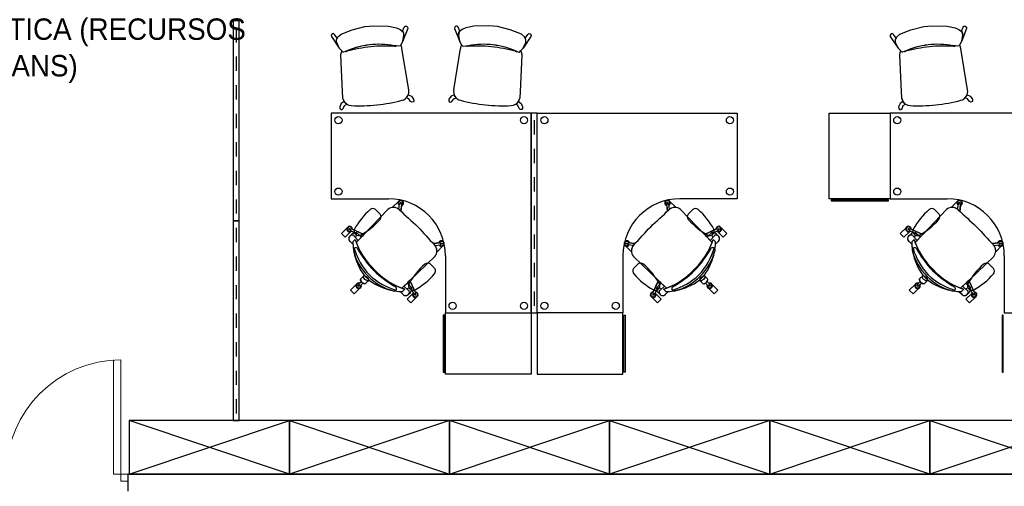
# Model space of a CAD drawing. Header units: metres. Extents: x -1 to 438, y -53 to 52.
# Tile 22 of 27: x 406.33 to 413.23, y 40.82 to 44.08. Entities that reach past the tile are written whole.
import ezdxf

# ---------------------------------------------------------------- set-up
doc = ezdxf.new("R2010")
doc.units = ezdxf.units.M
doc.linetypes.add('CONTINUA', pattern=[0])
for name, color, linetype, lineweight in [('PB MOBLES ACTUAL', 7, 'CONTINUA', 25), ('PB MURS ACTUAL', 7, 'CONTINUA', 25), ('PB TEXT ACTUAL', 7, 'CONTINUA', 25)]:
    doc.layers.add(name, color=color, linetype=linetype, lineweight=lineweight)
doc.styles.add('ARIAL', font='arial.ttf')

msp = doc.modelspace()

# ---------------------------------------------------------------- linework, layer by layer
at = {"layer": 'PB MOBLES ACTUAL', "color": 180, "transparency": 33554687}
for p, q in [((407.8511, 44.0258), (407.8511, 43.9258)), ((408.9741, 43.9003), (408.9571, 43.9026)), ((409.0593, 43.5943), (409.0119, 43.8834)), ((409.3747, 43.5943), (409.422, 43.8834)), ((409.4598, 43.9003), (409.4769, 43.9026)), ((412.8895, 43.9003), (412.8725, 43.9026)), ((412.9746, 43.5943), (412.9273, 43.8834)), ((407.8511, 43.8258), (407.8511, 43.7258)), ((407.8511, 43.6258), (407.8511, 43.5258)), ((407.8511, 43.4258), (407.8511, 43.3258)), ((409.9385, 43.3803), (409.9385, 43.2803)), ((407.8511, 43.2258), (407.8511, 43.1258)), ((409.9385, 43.1803), (409.9385, 43.0803)), ((407.8511, 43.0258), (407.8511, 42.9258)), ((409.9385, 42.9803), (409.9385, 42.8803)), ((407.8511, 42.8258), (407.8511, 42.7258)), ((408.9896, 42.7568), (408.9953, 42.7924)), ((409.0078, 42.7931), (408.9982, 42.7944)), ((409.0074, 42.801), (409.0008, 42.8019)), ((409.0042, 42.7437), (409.0101, 42.7903)), ((409.0091, 42.7829), (409.0042, 42.7437)), ((409.0133, 42.7845), (409.0088, 42.78)), ((409.9385, 42.7803), (409.9385, 42.6803)), ((410.8637, 42.7845), (410.8682, 42.78)), ((410.8728, 42.7437), (410.8669, 42.7903)), ((410.8678, 42.7829), (410.8728, 42.7437)), ((410.8692, 42.7931), (410.8787, 42.7944)), ((410.8695, 42.801), (410.8762, 42.8019)), ((410.8873, 42.7568), (410.8817, 42.7924)), ((412.905, 42.7568), (412.9107, 42.7924)), ((412.9232, 42.7931), (412.9136, 42.7944)), ((412.9228, 42.801), (412.9162, 42.8019)), ((412.9196, 42.7437), (412.9254, 42.7903)), ((412.9245, 42.7829), (412.9196, 42.7437)), ((412.9287, 42.7845), (412.9241, 42.78)), ((408.7458, 42.5802), (408.9124, 42.7549)), ((408.9124, 42.7549), (408.7458, 42.5802)), ((408.8599, 42.7229), (408.8274, 42.7554)), ((408.9904, 42.7616), (408.9873, 42.7585)), ((410.8866, 42.7616), (410.8897, 42.7585)), ((411.1312, 42.5802), (410.9646, 42.7549)), ((410.9646, 42.7549), (411.1312, 42.5802)), ((411.0171, 42.7229), (411.0496, 42.7554)), ((412.6612, 42.5802), (412.8278, 42.7549)), ((412.8278, 42.7549), (412.6612, 42.5802)), ((412.7752, 42.7229), (412.7428, 42.7554)), ((412.9058, 42.7616), (412.9026, 42.7585)), ((407.8511, 42.6258), (407.8511, 42.5258)), ((408.6618, 42.5832), (408.6469, 42.5688)), ((408.6469, 42.5688), (408.6618, 42.5832)), ((408.6545, 42.6189), (408.6504, 42.6102)), ((408.6849, 42.5902), (408.6515, 42.6068)), ((408.7458, 42.5802), (408.6579, 42.6202)), ((408.6849, 42.5902), (408.6582, 42.6034)), ((408.7054, 42.5374), (408.6782, 42.5674)), ((408.6921, 42.5233), (408.7458, 42.5802)), ((408.7458, 42.5802), (408.6921, 42.5233)), ((409.9385, 42.5803), (409.9385, 42.4803)), ((411.1312, 42.5802), (411.2191, 42.6202)), ((411.1849, 42.5233), (411.1312, 42.5802)), ((411.1312, 42.5802), (411.1849, 42.5233)), ((411.1716, 42.5374), (411.1988, 42.5674)), ((411.192, 42.5902), (411.2255, 42.6068)), ((411.192, 42.5902), (411.2188, 42.6034)), ((411.2151, 42.5832), (411.23, 42.5688)), ((411.23, 42.5688), (411.2151, 42.5832)), ((411.2224, 42.6189), (411.2266, 42.6102)), ((412.5772, 42.5832), (412.5623, 42.5688)), ((412.5623, 42.5688), (412.5772, 42.5832)), ((412.5699, 42.6189), (412.5658, 42.6102)), ((412.6003, 42.5902), (412.5668, 42.6068)), ((412.6612, 42.5802), (412.5732, 42.6202)), ((412.6003, 42.5902), (412.5735, 42.6034)), ((412.6208, 42.5374), (412.5936, 42.5674)), ((412.6075, 42.5233), (412.6612, 42.5802)), ((412.6612, 42.5802), (412.6075, 42.5233)), ((408.6687, 42.5115), (408.6525, 42.5284)), ((408.6687, 42.5115), (408.6525, 42.5284)), ((408.6682, 42.5285), (408.6846, 42.545)), ((408.6846, 42.545), (408.6682, 42.5285)), ((408.6846, 42.545), (408.6682, 42.5285)), ((409.2314, 42.5165), (409.2779, 42.5224)), ((409.2705, 42.5215), (409.2314, 42.5165)), ((409.2445, 42.502), (409.28, 42.5076)), ((409.2493, 42.5027), (409.2462, 42.4996)), ((409.2722, 42.5256), (409.2677, 42.5211)), ((409.2807, 42.5201), (409.2821, 42.5106)), ((409.2886, 42.5197), (409.2896, 42.5131)), ((410.5883, 42.5197), (410.5874, 42.5131)), ((410.5962, 42.5201), (410.5949, 42.5106)), ((410.6325, 42.502), (410.5969, 42.5076)), ((410.6456, 42.5165), (410.599, 42.5224)), ((410.6047, 42.5256), (410.6093, 42.5211)), ((410.6064, 42.5215), (410.6456, 42.5165)), ((410.6276, 42.5027), (410.6308, 42.4996)), ((411.2088, 42.5285), (411.1923, 42.545)), ((411.1923, 42.545), (411.2088, 42.5285)), ((411.1923, 42.545), (411.2088, 42.5285)), ((411.2083, 42.5115), (411.2245, 42.5284)), ((411.2083, 42.5115), (411.2245, 42.5284)), ((412.584, 42.5115), (412.5679, 42.5284)), ((412.584, 42.5115), (412.5679, 42.5284)), ((412.5836, 42.5285), (412.6, 42.545)), ((412.6, 42.545), (412.5836, 42.5285)), ((412.6, 42.545), (412.5836, 42.5285)), ((413.1468, 42.5165), (413.1933, 42.5224)), ((413.1859, 42.5215), (413.1468, 42.5165)), ((413.1598, 42.502), (413.1954, 42.5076)), ((413.1647, 42.5027), (413.1615, 42.4996)), ((413.1876, 42.5256), (413.183, 42.5211)), ((413.1961, 42.5201), (413.1975, 42.5106)), ((413.204, 42.5197), (413.2049, 42.5131)), ((408.6722, 42.4746), (408.6753, 42.4565)), ((408.6722, 42.4746), (408.6753, 42.4565)), ((411.2047, 42.4746), (411.2017, 42.4565)), ((411.2047, 42.4746), (411.2017, 42.4565)), ((412.5876, 42.4746), (412.5906, 42.4565)), ((412.5876, 42.4746), (412.5906, 42.4565)), ((407.8511, 42.4258), (407.8511, 42.3258)), ((409.0678, 42.2581), (409.2426, 42.4247)), ((409.242, 42.3408), (409.2095, 42.3733)), ((409.9385, 42.3803), (409.9385, 42.2803)), ((410.8091, 42.2581), (410.6343, 42.4247)), ((410.635, 42.3408), (410.6674, 42.3733)), ((412.9832, 42.2581), (413.158, 42.4247)), ((413.1573, 42.3408), (413.1249, 42.3733)), ((408.7233, 42.2691), (408.7478, 42.2936)), ((408.7478, 42.2936), (408.7812, 42.2601)), ((408.7478, 42.2936), (408.7812, 42.2601)), ((411.1292, 42.2936), (411.0957, 42.2601)), ((411.1292, 42.2936), (411.0957, 42.2601)), ((411.1536, 42.2691), (411.1292, 42.2936)), ((412.6387, 42.2691), (412.6632, 42.2936)), ((412.6632, 42.2936), (412.6966, 42.2601)), ((412.6632, 42.2936), (412.6966, 42.2601)), ((407.8511, 42.2258), (407.8511, 42.1258)), ((408.6918, 42.2297), (408.6513, 42.1891)), ((408.7276, 42.2505), (408.7107, 42.233)), ((408.7108, 42.2294), (408.7176, 42.2226)), ((408.7387, 42.2394), (408.7212, 42.2224)), ((408.7568, 42.2357), (408.7812, 42.2601)), ((409.011, 42.2044), (409.0678, 42.2581)), ((409.0678, 42.2581), (409.1079, 42.1702)), ((410.8091, 42.2581), (410.7691, 42.1702)), ((410.866, 42.2044), (410.8091, 42.2581)), ((411.1202, 42.2357), (411.0957, 42.2601)), ((411.1383, 42.2394), (411.1558, 42.2224)), ((411.1494, 42.2505), (411.1663, 42.233)), ((411.1662, 42.2294), (411.1593, 42.2226)), ((411.1851, 42.2297), (411.2257, 42.1891)), ((412.6072, 42.2297), (412.5666, 42.1891)), ((412.643, 42.2505), (412.626, 42.233)), ((412.6262, 42.2294), (412.633, 42.2226)), ((412.6541, 42.2394), (412.6366, 42.2224)), ((412.6722, 42.2357), (412.6966, 42.2601)), ((412.9264, 42.2044), (412.9832, 42.2581)), ((412.9832, 42.2581), (413.0233, 42.1702)), ((408.9442, 42.1876), (408.9623, 42.1846)), ((408.9442, 42.1876), (408.9623, 42.1846)), ((408.9992, 42.181), (409.0161, 42.1648)), ((408.9992, 42.181), (409.0161, 42.1648)), ((409.0162, 42.1805), (409.0326, 42.197)), ((409.0326, 42.197), (409.0162, 42.1805)), ((409.0162, 42.1805), (409.0326, 42.197)), ((409.0251, 42.2177), (409.055, 42.1905)), ((409.0886, 42.167), (409.0481, 42.1264)), ((409.0708, 42.1742), (409.0564, 42.1592)), ((409.0564, 42.1592), (409.0708, 42.1742)), ((409.0779, 42.1973), (409.0944, 42.1638)), ((409.0779, 42.1973), (409.0911, 42.1705)), ((409.1066, 42.1669), (409.0978, 42.1627)), ((409.9385, 42.1803), (409.9385, 42.0803)), ((410.7704, 42.1669), (410.7791, 42.1627)), ((410.7991, 42.1973), (410.7825, 42.1638)), ((410.7991, 42.1973), (410.7859, 42.1705)), ((410.7883, 42.167), (410.8289, 42.1264)), ((410.8061, 42.1742), (410.8205, 42.1592)), ((410.8205, 42.1592), (410.8061, 42.1742)), ((410.8519, 42.2177), (410.8219, 42.1905)), ((410.8608, 42.1805), (410.8443, 42.197)), ((410.8443, 42.197), (410.8608, 42.1805)), ((410.8608, 42.1805), (410.8443, 42.197)), ((410.8778, 42.181), (410.8609, 42.1648)), ((410.8778, 42.181), (410.8609, 42.1648)), ((410.9328, 42.1876), (410.9147, 42.1846)), ((410.9328, 42.1876), (410.9147, 42.1846)), ((412.8595, 42.1876), (412.8777, 42.1846)), ((412.8595, 42.1876), (412.8777, 42.1846)), ((412.9145, 42.181), (412.9314, 42.1648)), ((412.9145, 42.181), (412.9314, 42.1648)), ((412.9315, 42.1805), (412.948, 42.197)), ((412.948, 42.197), (412.9315, 42.1805)), ((412.9315, 42.1805), (412.948, 42.197)), ((412.9404, 42.2177), (412.9704, 42.1905)), ((413.004, 42.167), (412.9635, 42.1264)), ((412.9862, 42.1742), (412.9718, 42.1592)), ((412.9718, 42.1592), (412.9862, 42.1742)), ((412.9932, 42.1973), (413.0098, 42.1638)), ((412.9932, 42.1973), (413.0065, 42.1705)), ((413.0219, 42.1669), (413.0132, 42.1627)), ((407.8511, 42.0258), (407.8511, 41.9258)), ((407.8511, 41.8258), (407.8511, 41.7258)), ((407.8511, 41.6258), (407.8511, 41.5258)), ((407.8511, 41.4258), (407.8511, 41.3258))]:
    msp.add_line(p, q, dxfattribs=at)
at = {"layer": 'PB MOBLES ACTUAL', "transparency": 33554687}
for p, q in [((407.1014, 40.9008), (408.2233, 41.2758)), ((408.2233, 40.9008), (407.1014, 41.2758)), ((408.2233, 41.2758), (409.3451, 40.9008)), ((409.3451, 41.2758), (408.2233, 40.9008)), ((409.3451, 40.9008), (410.4669, 41.2758)), ((410.4669, 40.9008), (409.3451, 41.2758)), ((410.4669, 41.2758), (411.5887, 40.9008)), ((411.5887, 41.2758), (410.4669, 40.9008)), ((411.5887, 40.9008), (412.7105, 41.2758)), ((412.7105, 40.9008), (411.5887, 41.2758)), ((412.7105, 41.2758), (413.8323, 40.9008)), ((413.8323, 41.2758), (412.7105, 40.9008))]:
    msp.add_line(p, q, dxfattribs=at)
at = {"layer": 'PB MOBLES ACTUAL', "color": 180, "transparency": 33554687}
for points in [[(407.8296, 44.0758), (407.8296, 42.6758), (407.8726, 42.6758), (407.8726, 44.0758), (407.8296, 44.0758)], [(409.0159, 44.0032), (409.0278, 44.0327), (409.034, 44.0403), (409.0438, 44.0403), (409.0519, 44.0328), (409.0528, 44.0238), (409.0188, 43.9364), (409.0258, 43.974), (409.0247, 43.9847), (409.0224, 43.9946), (409.0159, 44.0032)], [(409.418, 44.0032), (409.4061, 44.0327), (409.3999, 44.0403), (409.3902, 44.0403), (409.3821, 44.0328), (409.3811, 44.0238), (409.4151, 43.9364), (409.4082, 43.974), (409.4093, 43.9847), (409.4116, 43.9946), (409.418, 44.0032)], [(412.9313, 44.0032), (412.9432, 44.0327), (412.9494, 44.0403), (412.9591, 44.0403), (412.9672, 44.0328), (412.9682, 44.0238), (412.9342, 43.9364), (412.9412, 43.974), (412.94, 43.9847), (412.9377, 43.9946), (412.9313, 44.0032)], [(408.5582, 43.9546), (408.5405, 43.9809), (408.5329, 43.9871), (408.5233, 43.985), (408.517, 43.976), (408.5179, 43.9671), (408.5731, 43.885), (408.5547, 43.924), (408.5536, 43.9346), (408.5538, 43.9448), (408.5582, 43.9546)], [(409.8757, 43.9546), (409.8935, 43.9809), (409.9011, 43.9871), (409.9106, 43.985), (409.917, 43.976), (409.916, 43.9671), (409.8609, 43.885), (409.8793, 43.924), (409.8804, 43.9346), (409.8802, 43.9448), (409.8757, 43.9546)], [(412.4736, 43.9546), (412.4559, 43.9809), (412.4483, 43.9871), (412.4387, 43.985), (412.4323, 43.976), (412.4333, 43.9671), (412.4885, 43.885), (412.47, 43.924), (412.4689, 43.9346), (412.4691, 43.9448), (412.4736, 43.9546)], [(409.0565, 43.5585), (409.0778, 43.5484), (409.0931, 43.5277), (409.0945, 43.517), (409.0904, 43.5092), (409.081, 43.5068), (409.0719, 43.5115), (409.0594, 43.5299), (409.0417, 43.5362), (409.0503, 43.5467), (409.0541, 43.5535), (409.0565, 43.5585)], [(409.3775, 43.5585), (409.3562, 43.5484), (409.3409, 43.5277), (409.3395, 43.517), (409.3435, 43.5092), (409.353, 43.5068), (409.362, 43.5115), (409.3745, 43.5299), (409.3922, 43.5362), (409.3837, 43.5467), (409.3799, 43.5535), (409.3775, 43.5585)], [(412.9718, 43.5585), (412.9931, 43.5484), (413.0084, 43.5277), (413.0098, 43.517), (413.0058, 43.5092), (412.9963, 43.5068), (412.9873, 43.5115), (412.9748, 43.5299), (412.9571, 43.5362), (412.9656, 43.5467), (412.9694, 43.5535), (412.9718, 43.5585)], [(408.606, 43.5114), (408.5872, 43.497), (408.5765, 43.4736), (408.5774, 43.4629), (408.583, 43.456), (408.5927, 43.4556), (408.6006, 43.4622), (408.609, 43.4827), (408.625, 43.4925), (408.6145, 43.5011), (408.6093, 43.507), (408.606, 43.5114)], [(409.828, 43.5114), (409.8467, 43.497), (409.8574, 43.4736), (409.8566, 43.4629), (409.851, 43.456), (409.8413, 43.4556), (409.8334, 43.4622), (409.825, 43.4827), (409.8089, 43.4925), (409.8195, 43.5011), (409.8246, 43.507), (409.828, 43.5114)], [(412.5213, 43.5114), (412.5026, 43.497), (412.4919, 43.4736), (412.4928, 43.4629), (412.4983, 43.456), (412.5081, 43.4556), (412.516, 43.4622), (412.5244, 43.4827), (412.5404, 43.4925), (412.5298, 43.5011), (412.5247, 43.507), (412.5213, 43.5114)], [(409.917, 43.4303), (409.917, 42.0303), (409.96, 42.0303), (409.96, 43.4303), (409.917, 43.4303)], [(412.4323, 42.8303), (412.0043, 42.8303), (412.0043, 43.4303), (412.4323, 43.4303), (412.4323, 42.8303)], [(412.4203, 42.8234), (412.02, 42.8234), (412.02, 42.8145), (412.4203, 42.8145), (412.4203, 42.8234)], [(407.8296, 42.6758), (407.8296, 41.2758), (407.8726, 41.2758), (407.8726, 42.6758), (407.8296, 42.6758)], [(408.7812, 42.2601), (408.7568, 42.2357), (408.7521, 42.2341), (408.7454, 42.2358), (408.7389, 42.2394), (408.733, 42.2444), (408.7275, 42.2507), (408.7226, 42.2591), (408.7218, 42.2647), (408.7233, 42.2691), (408.7478, 42.2936), (408.7812, 42.2601)], [(411.0957, 42.2601), (411.1202, 42.2357), (411.1249, 42.2341), (411.1315, 42.2358), (411.1381, 42.2394), (411.144, 42.2444), (411.1494, 42.2507), (411.1544, 42.2591), (411.1552, 42.2647), (411.1536, 42.2691), (411.1292, 42.2936), (411.0957, 42.2601)], [(412.6966, 42.2601), (412.6722, 42.2357), (412.6674, 42.2341), (412.6608, 42.2358), (412.6543, 42.2394), (412.6483, 42.2444), (412.6429, 42.2507), (412.6379, 42.2591), (412.6371, 42.2647), (412.6387, 42.2691), (412.6632, 42.2936), (412.6966, 42.2601)], [(409.3101, 41.6143), (409.3101, 42.0146), (409.3012, 42.0146), (409.3012, 41.6143), (409.3101, 41.6143)], [(409.317, 41.6023), (409.317, 42.0303), (409.917, 42.0303), (409.917, 41.6023), (409.317, 41.6023)], [(410.56, 41.6023), (410.56, 42.0303), (409.96, 42.0303), (409.96, 41.6023), (410.56, 41.6023)], [(410.5669, 41.6143), (410.5669, 42.0146), (410.5758, 42.0146), (410.5758, 41.6143), (410.5669, 41.6143)], [(413.2254, 41.6143), (413.2254, 42.0146), (413.2165, 42.0146), (413.2165, 41.6143), (413.2254, 41.6143)]]:
    msp.add_lwpolyline(points, close=True, dxfattribs=at)
for points in [[(408.5911, 43.8661), (408.5731, 43.885), (408.5546, 43.9256), (408.5537, 43.9435), (408.5638, 43.9644), (408.5855, 43.9837), (408.6626, 44.0144), (408.752, 44.037), (408.7819, 44.0401), (408.8138, 44.0425), (408.9172, 44.0401), (408.9733, 44.0281), (408.9991, 44.0166), (409.0207, 43.9999), (409.0253, 43.974), (409.0188, 43.9364), (409.0063, 43.9115), (408.9988, 43.9022), (408.9888, 43.8983), (408.9571, 43.9026)], [(409.8428, 43.8661), (409.8609, 43.885), (409.8793, 43.9256), (409.8802, 43.9435), (409.8701, 43.9644), (409.8485, 43.9837), (409.7713, 44.0144), (409.682, 44.037), (409.652, 44.0401), (409.6201, 44.0425), (409.5168, 44.0401), (409.4607, 44.0281), (409.4349, 44.0166), (409.4133, 43.9999), (409.4087, 43.974), (409.4151, 43.9364), (409.4277, 43.9115), (409.4352, 43.9022), (409.4452, 43.8983), (409.4769, 43.9026)], [(412.5065, 43.8661), (412.4885, 43.885), (412.47, 43.9256), (412.4691, 43.9435), (412.4792, 43.9644), (412.5008, 43.9837), (412.578, 44.0144), (412.6674, 44.037), (412.6973, 44.0401), (412.7292, 44.0425), (412.8325, 44.0401), (412.8886, 44.0281), (412.9144, 44.0166), (412.936, 43.9999), (412.9406, 43.974), (412.9342, 43.9364), (412.9217, 43.9115), (412.9141, 43.9022), (412.9041, 43.8983), (412.8725, 43.9026)], [(409.0024, 43.9067), (408.9988, 43.9022), (408.9888, 43.8983), (408.9741, 43.9003)], [(409.4316, 43.9067), (409.4352, 43.9022), (409.4452, 43.8983), (409.4598, 43.9003)], [(412.9178, 43.9067), (412.9141, 43.9022), (412.9041, 43.8983), (412.8895, 43.9003)], [(408.5878, 43.865), (408.5887, 43.8636), (408.585, 43.8516), (408.582, 43.8402)], [(408.5822, 43.8384), (408.5918, 43.6315), (408.5966, 43.5357)], [(408.6153, 43.8611), (408.6034, 43.857), (408.5977, 43.8574), (408.5911, 43.8661), (408.5897, 43.8677)], [(408.6153, 43.8611), (408.6034, 43.857), (408.5977, 43.8574), (408.5911, 43.8661)], [(409.8186, 43.8611), (409.8305, 43.857), (409.8362, 43.8574), (409.8428, 43.8661), (409.8443, 43.8677)], [(409.8186, 43.8611), (409.8305, 43.857), (409.8362, 43.8574), (409.8428, 43.8661)], [(409.8518, 43.8384), (409.8422, 43.6315), (409.8373, 43.5357)], [(409.8461, 43.865), (409.8453, 43.8636), (409.849, 43.8516), (409.852, 43.8402)], [(412.5032, 43.865), (412.504, 43.8636), (412.5003, 43.8516), (412.4973, 43.8402)], [(412.4976, 43.8384), (412.5072, 43.6315), (412.512, 43.5357)], [(412.5307, 43.8611), (412.5188, 43.857), (412.5131, 43.8574), (412.5065, 43.8661), (412.505, 43.8677)], [(412.5307, 43.8611), (412.5188, 43.857), (412.5131, 43.8574), (412.5065, 43.8661)], [(408.5975, 43.5314), (408.6031, 43.5202), (408.6033, 43.516)], [(409.8365, 43.5314), (409.8309, 43.5202), (409.8306, 43.516)], [(412.5128, 43.5314), (412.5184, 43.5202), (412.5187, 43.516)], [(409.3169, 42.4303), (409.317, 42.4303), (409.317, 42.0303), (409.917, 42.0303), (409.917, 43.4303), (408.517, 43.4303), (408.517, 42.8303), (408.917, 42.8303), (408.9169, 42.8303)], [(410.56, 42.4303), (410.56, 42.4303), (410.56, 42.0303), (409.96, 42.0303), (409.96, 43.4303), (411.36, 43.4303), (411.36, 42.8303), (410.96, 42.8303), (410.96, 42.8303)], [(413.2323, 42.4303), (413.2323, 42.4303), (413.2323, 42.0303), (413.8323, 42.0303), (413.8323, 43.4303), (412.4323, 43.4303), (412.4323, 42.8303), (412.8323, 42.8303), (412.8323, 42.8303)], [(408.9476, 42.7691), (408.9467, 42.7701), (408.9872, 42.8106)], [(408.9476, 42.7691), (408.9467, 42.7701), (408.9872, 42.8106)], [(410.9294, 42.7691), (410.9303, 42.7701), (410.8897, 42.8106)], [(410.9294, 42.7691), (410.9303, 42.7701), (410.8897, 42.8106)], [(412.863, 42.7691), (412.862, 42.7701), (412.9026, 42.8106)], [(412.863, 42.7691), (412.862, 42.7701), (412.9026, 42.8106)], [(408.9896, 42.7568), (408.9904, 42.7616), (408.9873, 42.7585)], [(410.8873, 42.7568), (410.8866, 42.7616), (410.8897, 42.7585)], [(412.905, 42.7568), (412.9058, 42.7616), (412.9026, 42.7585)], [(408.6546, 42.601), (408.6141, 42.5604), (408.588, 42.5865), (408.6286, 42.6271)], [(408.6546, 42.601), (408.6141, 42.5604), (408.588, 42.5865), (408.6286, 42.6271)], [(408.6647, 42.6171), (408.7458, 42.5802), (408.7329, 42.5665), (408.7091, 42.5783), (408.6959, 42.5907)], [(408.6959, 42.5907), (408.7275, 42.5608), (408.6921, 42.5233)], [(411.2123, 42.6171), (411.1312, 42.5802), (411.1441, 42.5665), (411.1679, 42.5783), (411.181, 42.5907)], [(411.181, 42.5907), (411.1495, 42.5608), (411.1849, 42.5233)], [(411.2223, 42.601), (411.2629, 42.5604), (411.289, 42.5865), (411.2484, 42.6271)], [(411.2223, 42.601), (411.2629, 42.5604), (411.289, 42.5865), (411.2484, 42.6271)], [(412.57, 42.601), (412.5295, 42.5604), (412.5034, 42.5865), (412.5439, 42.6271)], [(412.57, 42.601), (412.5295, 42.5604), (412.5034, 42.5865), (412.5439, 42.6271)], [(412.58, 42.6171), (412.6612, 42.5802), (412.6482, 42.5665), (412.6244, 42.5783), (412.6113, 42.5907)], [(412.6113, 42.5907), (412.6429, 42.5608), (412.6075, 42.5233)], [(409.2445, 42.502), (409.2493, 42.5027), (409.2462, 42.4996)], [(409.2568, 42.4599), (409.2577, 42.459), (409.2983, 42.4996)], [(409.2568, 42.4599), (409.2577, 42.459), (409.2983, 42.4996)], [(410.6202, 42.4599), (410.6192, 42.459), (410.5787, 42.4996)], [(410.6202, 42.4599), (410.6192, 42.459), (410.5787, 42.4996)], [(410.6325, 42.502), (410.6276, 42.5027), (410.6308, 42.4996)], [(413.1598, 42.502), (413.1647, 42.5027), (413.1615, 42.4996)], [(413.1722, 42.4599), (413.1731, 42.459), (413.2137, 42.4996)], [(413.1722, 42.4599), (413.1731, 42.459), (413.2137, 42.4996)], [(409.011, 42.2044), (409.0678, 42.2581), (409.2426, 42.4247)], [(410.866, 42.2044), (410.8091, 42.2581), (410.6343, 42.4247)], [(412.9264, 42.2044), (412.9832, 42.2581), (413.158, 42.4247)], [(408.7266, 42.2276), (408.7387, 42.2394), (408.7325, 42.2446), (408.7276, 42.2505), (408.7159, 42.2383)], [(409.0783, 42.2083), (409.0485, 42.2398), (409.011, 42.2044)], [(409.1048, 42.177), (409.0678, 42.2581), (409.0541, 42.2452), (409.0659, 42.2214), (409.0783, 42.2083)], [(410.7722, 42.177), (410.8091, 42.2581), (410.8228, 42.2452), (410.811, 42.2214), (410.7986, 42.2083)], [(410.7986, 42.2083), (410.8285, 42.2398), (410.866, 42.2044)], [(411.1504, 42.2276), (411.1383, 42.2394), (411.1445, 42.2446), (411.1494, 42.2505), (411.1611, 42.2383)], [(412.6419, 42.2276), (412.6541, 42.2394), (412.6478, 42.2446), (412.643, 42.2505), (412.6312, 42.2383)], [(412.9937, 42.2083), (412.9638, 42.2398), (412.9264, 42.2044)], [(413.0202, 42.177), (412.9832, 42.2581), (412.9695, 42.2452), (412.9813, 42.2214), (412.9937, 42.2083)], [(408.6513, 42.1891), (408.6774, 42.1631), (408.7179, 42.2036)], [(409.0886, 42.167), (409.0481, 42.1264), (409.0742, 42.1003), (409.1147, 42.1409)], [(409.0886, 42.167), (409.0481, 42.1264), (409.0742, 42.1003), (409.1147, 42.1409)], [(410.7883, 42.167), (410.8289, 42.1264), (410.8028, 42.1003), (410.7622, 42.1409)], [(410.7883, 42.167), (410.8289, 42.1264), (410.8028, 42.1003), (410.7622, 42.1409)], [(411.2257, 42.1891), (411.1996, 42.1631), (411.159, 42.2036)], [(412.5666, 42.1891), (412.5927, 42.1631), (412.6333, 42.2036)], [(413.004, 42.167), (412.9635, 42.1264), (412.9895, 42.1003), (413.0301, 42.1409)], [(413.004, 42.167), (412.9635, 42.1264), (412.9895, 42.1003), (413.0301, 42.1409)], [(409.0481, 42.1264), (409.0742, 42.1003), (409.1147, 42.1409)], [(410.8289, 42.1264), (410.8028, 42.1003), (410.7622, 42.1409)], [(412.9635, 42.1264), (412.9895, 42.1003), (413.0301, 42.1409)]]:
    msp.add_lwpolyline(points, dxfattribs=at)
at = {"layer": 'PB MOBLES ACTUAL', "linetype": 'CONTINUA', "transparency": 33554687}
for points in [[(407.1014, 41.2758), (407.1014, 40.9008), (408.2233, 40.9008), (408.2233, 41.2758), (407.1014, 41.2758)], [(408.2233, 41.2758), (408.2233, 40.9008), (409.3451, 40.9008), (409.3451, 41.2758), (408.2233, 41.2758)], [(409.3451, 41.2758), (409.3451, 40.9008), (410.4669, 40.9008), (410.4669, 41.2758), (409.3451, 41.2758)], [(410.4669, 41.2758), (410.4669, 40.9008), (411.5887, 40.9008), (411.5887, 41.2758), (410.4669, 41.2758)], [(411.5887, 41.2758), (411.5887, 40.9008), (412.7105, 40.9008), (412.7105, 41.2758), (411.5887, 41.2758)], [(412.7105, 41.2758), (412.7105, 40.9008), (413.8323, 40.9008), (413.8323, 41.2758), (412.7105, 41.2758)]]:
    msp.add_lwpolyline(points, close=True, dxfattribs=at)
at = {"layer": 'PB MOBLES ACTUAL', "color": 180, "transparency": 33554687}
for centre, radius in [((408.567, 43.3803), 0.025), ((409.867, 43.3803), 0.025), ((410.01, 43.3803), 0.025), ((411.31, 43.3803), 0.025), ((412.4823, 43.3803), 0.025), ((408.567, 42.8803), 0.025), ((411.31, 42.8803), 0.025), ((412.4823, 42.8803), 0.025), ((409.0041, 42.8014), 0.00353), ((410.8728, 42.8014), 0.00353), ((412.9195, 42.8014), 0.00353), ((408.6454, 42.6179), 0.00353), ((411.2315, 42.6179), 0.00353), ((412.5608, 42.6179), 0.00353), ((409.2891, 42.5164), 0.00353), ((410.5879, 42.5164), 0.00353), ((413.2045, 42.5164), 0.00353), ((408.7087, 42.2205), 0.00353), ((411.1682, 42.2205), 0.00353), ((412.6241, 42.2205), 0.00353), ((409.1055, 42.1578), 0.00353), ((410.7714, 42.1578), 0.00353), ((413.0209, 42.1578), 0.00353), ((409.367, 42.0803), 0.025), ((409.867, 42.0803), 0.025), ((410.01, 42.0803), 0.025), ((410.51, 42.0803), 0.025)]:
    msp.add_circle(centre, radius, dxfattribs=at)
for centre, radius, start, end in [((408.8526, 43.3343), 0.5778, 79.58475, 114.25039), ((408.8526, 43.3343), 0.5778, 79.58475, 113.99435), ((408.8956, 42.9139), 0.9861, 95.93989, 105.74656), ((408.8956, 42.9139), 0.9861, 95.93989, 105.74656), ((408.8969, 42.914), 0.9861, 86.21185, 96.01851), ((408.8969, 42.914), 0.9861, 86.21185, 96.01851), ((408.965, 43.9149), 0.0172, 260.06734, 301.97342), ((408.965, 43.9149), 0.0172, 260.06734, 301.97342), ((408.9732, 43.8811), 0.0388, 3.41953, 41.21018), ((409.4608, 43.8811), 0.0388, 138.78982, 176.58047), ((409.4689, 43.9149), 0.0172, 238.02658, 279.93266), ((409.4689, 43.9149), 0.0172, 238.02658, 279.93266), ((409.537, 42.914), 0.9861, 83.98149, 93.78815), ((409.537, 42.914), 0.9861, 83.98149, 93.78815), ((409.5813, 43.3343), 0.5778, 65.74961, 100.41525), ((409.5813, 43.3343), 0.5778, 66.00565, 100.41525), ((409.5384, 42.9139), 0.9861, 74.25344, 84.06011), ((409.5384, 42.9139), 0.9861, 74.25344, 84.06011), ((412.768, 43.3343), 0.5778, 79.58475, 114.25039), ((412.768, 43.3343), 0.5778, 79.58475, 113.99435), ((412.8109, 42.9139), 0.9861, 95.93989, 105.74656), ((412.8109, 42.9139), 0.9861, 95.93989, 105.74656), ((412.8123, 42.914), 0.9861, 86.21185, 96.01851), ((412.8123, 42.914), 0.9861, 86.21185, 96.01851), ((412.8804, 43.9149), 0.0172, 260.06734, 301.97342), ((412.8804, 43.9149), 0.0172, 260.06734, 301.97342), ((412.8885, 43.8811), 0.0388, 3.41953, 41.21018), ((408.6206, 43.8442), 0.0388, 185.97684, 188.53887), ((408.6206, 43.8442), 0.0388, 142.77398, 147.549), ((408.8526, 43.3343), 0.5778, 113.99435, 114.25039), ((408.6216, 43.8789), 0.0172, 256.88026, 291.89106), ((408.6216, 43.8789), 0.0172, 256.88026, 291.89106), ((409.8124, 43.8789), 0.0172, 248.10894, 283.11974), ((409.8124, 43.8789), 0.0172, 248.10894, 283.11974), ((409.5813, 43.3343), 0.5778, 65.74961, 66.00565), ((409.8134, 43.8442), 0.0388, 32.451, 37.22602), ((409.8134, 43.8442), 0.0388, 351.46113, 354.02316), ((412.536, 43.8442), 0.0388, 185.97684, 188.53887), ((412.536, 43.8442), 0.0388, 142.77398, 147.549), ((412.768, 43.3343), 0.5778, 113.99435, 114.25039), ((412.5369, 43.8789), 0.0172, 256.88026, 291.89106), ((412.5369, 43.8789), 0.0172, 256.88026, 291.89106), ((408.6589, 43.5459), 0.0631, 189.34716, 193.28724), ((408.9975, 43.5814), 0.0631, 283.72625, 11.78585), ((409.4364, 43.5814), 0.0631, 168.21415, 256.27375), ((409.7751, 43.5459), 0.0631, 346.71276, 350.65284), ((412.5742, 43.5459), 0.0631, 189.34716, 193.28724), ((412.9129, 43.5814), 0.0631, 283.72625, 11.78585), ((408.6589, 43.5459), 0.0631, 208.32476, 268.23215), ((408.7163, 44.5288), 1.0477, 266.75298, 276.56841), ((408.7377, 44.5311), 1.0477, 275.39, 285.20542), ((409.6962, 44.5311), 1.0477, 254.79458, 264.61), ((409.7177, 44.5288), 1.0477, 263.43159, 273.24702), ((409.7751, 43.5459), 0.0631, 271.76785, 331.67524), ((412.5742, 43.5459), 0.0631, 208.32476, 268.23215), ((412.6316, 44.5288), 1.0477, 266.75298, 276.56841), ((412.6531, 44.5311), 1.0477, 275.39, 285.20542), ((408.9169, 42.4303), 0.4, 0, 90), ((409.0041, 42.8014), 0.0192, 285.10503, 238.69516), ((409.0041, 42.8014), 0.0192, 285.10503, 151.42642), ((409.0041, 42.8014), 0.0153, 291.27239, 232.5278), ((408.9975, 42.7923), 0.00224, 71.78114, 177.88998), ((409.0079, 42.7908), 0.00224, 345.91021, 92.01905), ((410.96, 42.4303), 0.4, 90, 180), ((410.8728, 42.8014), 0.0192, 301.30484, 254.89497), ((410.8728, 42.8014), 0.0192, 28.57358, 254.89497), ((410.8728, 42.8014), 0.0153, 307.4722, 248.72761), ((410.8691, 42.7908), 0.00224, 87.98095, 194.08979), ((410.8794, 42.7923), 0.00224, 2.11002, 108.21886), ((412.8323, 42.4303), 0.4, 0, 90), ((412.9195, 42.8014), 0.0192, 285.10503, 238.69516), ((412.9195, 42.8014), 0.0192, 285.10503, 151.42642), ((412.9195, 42.8014), 0.0153, 291.27239, 232.5278), ((412.9129, 42.7923), 0.00224, 71.78114, 177.88998), ((412.9232, 42.7908), 0.00224, 345.91021, 92.01905), ((409.1225, 42.3711), 0.5072, 130.97593, 151.00769), ((408.8096, 42.7312), 0.0301, 53.6499, 130.5973), ((408.8356, 42.7051), 0.0301, 319.4027, 36.3501), ((408.9522, 42.707), 0.0623, 47.22045, 129.68323), ((408.9522, 42.707), 0.0623, 47.22045, 129.68323), ((408.9522, 42.707), 0.0623, 55.75994, 94.2331), ((408.9522, 42.707), 0.0623, 46.7979, 53.08251), ((426.9807, 62.0464), 26.3771, 227.00868, 227.38659), ((426.9807, 62.0464), 26.3771, 227.00868, 227.38659), ((426.9807, 62.0464), 26.3771, 227.00967, 227.03735), ((392.8962, 62.0464), 26.3771, 312.61341, 312.99132), ((392.8962, 62.0464), 26.3771, 312.61341, 312.99132), ((392.8962, 62.0464), 26.3771, 312.96265, 312.99033), ((410.9248, 42.707), 0.0623, 126.91749, 133.2021), ((410.9248, 42.707), 0.0623, 50.31677, 132.77955), ((410.9248, 42.707), 0.0623, 50.31677, 132.77955), ((410.9248, 42.707), 0.0623, 85.7669, 124.24006), ((411.0413, 42.7051), 0.0301, 143.6499, 220.5973), ((411.0674, 42.7312), 0.0301, 49.4027, 126.3501), ((410.7544, 42.3711), 0.5072, 28.99231, 49.02407), ((413.0379, 42.3711), 0.5072, 130.97593, 151.00769), ((412.7249, 42.7312), 0.0301, 53.6499, 130.5973), ((412.751, 42.7051), 0.0301, 319.4027, 36.3501), ((412.8676, 42.707), 0.0623, 47.22045, 129.68323), ((412.8676, 42.707), 0.0623, 47.22045, 129.68323), ((412.8676, 42.707), 0.0623, 55.75994, 94.2331), ((412.8676, 42.707), 0.0623, 46.7979, 53.08251), ((430.8961, 62.0464), 26.3771, 227.00868, 227.38659), ((430.8961, 62.0464), 26.3771, 227.00868, 227.38659), ((430.8961, 62.0464), 26.3771, 227.00967, 227.03735), ((408.6454, 42.6179), 0.0192, 357.80177, 311.3919), ((408.6454, 42.6179), 0.0192, 357.80177, 151.42642), ((408.6454, 42.6179), 0.0153, 3.96913, 305.22454), ((408.4756, 43.0181), 0.5072, 298.99231, 319.02407), ((428.5341, 60.4931), 26.3771, 222.61341, 222.99132), ((428.5341, 60.4931), 26.3771, 222.61341, 222.99132), ((391.3429, 60.4931), 26.3771, 317.00868, 317.38659), ((391.3429, 60.4931), 26.3771, 317.00868, 317.38659), ((411.4014, 43.0181), 0.5072, 220.97593, 241.00769), ((411.2315, 42.6179), 0.0192, 228.6081, 182.19823), ((411.2315, 42.6179), 0.0192, 28.57358, 182.19823), ((411.2315, 42.6179), 0.0153, 234.77546, 176.03087), ((412.5608, 42.6179), 0.0192, 357.80177, 311.3919), ((412.5608, 42.6179), 0.0192, 357.80177, 151.42642), ((412.5608, 42.6179), 0.0153, 3.96913, 305.22454), ((412.3909, 43.0181), 0.5072, 298.99231, 319.02407), ((432.4495, 60.4931), 26.3771, 222.61341, 222.99132), ((432.4495, 60.4931), 26.3771, 222.61341, 222.99132), ((408.665, 42.5507), 0.0256, 72.83416, 240.73868), ((408.665, 42.5507), 0.0256, 135, 240.73868), ((408.6522, 42.6089), 0.00224, 144.47788, 250.58672), ((408.6567, 42.6183), 0.00224, 58.60695, 164.71579), ((408.6454, 42.6179), 0.0192, 298.57358, 311.3919), ((408.6792, 42.5683), 0.0229, 78.44715, 139.29085), ((408.6795, 42.5662), 0.0245, 77.41335, 136.11176), ((408.6674, 42.5654), 0.0109, 10.13645, 62.21262), ((408.7086, 42.6041), 0.0323, 156.58753, 293.41247), ((408.6906, 42.5855), 0.00743, 44.45596, 141.26885), ((408.6906, 42.5855), 0.00743, 44.45596, 141.26885), ((408.6906, 42.5855), 0.00743, 44.45596, 140.44053), ((408.6802, 42.5782), 0.0129, 16.31968, 68.66101), ((408.6689, 42.5776), 0.024, 312.32314, 9.93887), ((411.1684, 42.6041), 0.0323, 246.58753, 23.41247), ((411.1863, 42.5855), 0.00743, 38.73115, 135.54404), ((411.1863, 42.5855), 0.00743, 39.55947, 135.54404), ((411.1863, 42.5855), 0.00743, 38.73115, 135.54404), ((411.208, 42.5776), 0.024, 170.06113, 227.67686), ((411.1967, 42.5782), 0.0129, 111.33899, 163.68032), ((411.1975, 42.5662), 0.0245, 43.88824, 102.58665), ((411.1978, 42.5683), 0.0229, 40.70915, 101.55285), ((411.2095, 42.5654), 0.0109, 117.78738, 169.86355), ((411.212, 42.5507), 0.0256, 299.26132, 107.16584), ((411.2315, 42.6179), 0.0192, 228.6081, 241.42642), ((411.2203, 42.6183), 0.00224, 15.28421, 121.39305), ((411.212, 42.5507), 0.0256, 299.26132, 45), ((411.2247, 42.6089), 0.00224, 289.41328, 35.52212), ((412.5803, 42.5507), 0.0256, 72.83416, 240.73868), ((412.5803, 42.5507), 0.0256, 135, 240.73868), ((412.5676, 42.6089), 0.00224, 144.47788, 250.58672), ((412.5721, 42.6183), 0.00224, 58.60695, 164.71579), ((412.5608, 42.6179), 0.0192, 298.57358, 311.3919), ((412.5945, 42.5683), 0.0229, 78.44715, 139.29085), ((412.5949, 42.5662), 0.0245, 77.41335, 136.11176), ((412.5828, 42.5654), 0.0109, 10.13645, 62.21262), ((412.6239, 42.6041), 0.0323, 156.58753, 293.41247), ((412.606, 42.5855), 0.00743, 44.45596, 141.26885), ((412.606, 42.5855), 0.00743, 44.45596, 141.26885), ((412.606, 42.5855), 0.00743, 44.45596, 140.44053), ((412.5956, 42.5782), 0.0129, 16.31968, 68.66101), ((412.5843, 42.5776), 0.024, 312.32314, 9.93887), ((409.0616, 42.5309), 0.3935, 180.34305, 188.21827), ((409.0616, 42.5309), 0.3935, 180.34305, 182.8228), ((409.0616, 42.5309), 0.3935, 180.34305, 182.8228), ((409.0616, 42.5309), 0.3935, 182.8228, 188.21827), ((409.1516, 42.6938), 0.4901, 197.68519, 227.47674), ((409.1516, 42.6938), 0.4901, 197.68519, 200.36), ((409.1516, 42.6938), 0.4901, 197.68519, 200.36), ((409.1516, 42.6938), 0.4901, 200.36, 227.47674), ((409.1516, 42.6938), 0.4901, 200.36, 227.47674), ((428.5341, 60.4931), 26.3771, 222.96265, 222.99033), ((409.1946, 42.4645), 0.0623, 36.91749, 43.2021), ((409.1946, 42.4645), 0.0623, 320.31677, 42.77955), ((409.1946, 42.4645), 0.0623, 320.31677, 42.77955), ((409.1946, 42.4645), 0.0623, 355.7669, 34.24006), ((409.2891, 42.5164), 0.0192, 211.30484, 164.89497), ((409.2891, 42.5164), 0.0192, 298.57358, 164.89497), ((409.2891, 42.5164), 0.0153, 217.4722, 158.72761), ((409.2785, 42.5202), 0.00224, 357.98095, 104.08979), ((409.28, 42.5099), 0.00224, 272.11002, 18.21886), ((410.5879, 42.5164), 0.0192, 15.10503, 328.69516), ((410.5879, 42.5164), 0.0192, 15.10503, 241.42642), ((410.5879, 42.5164), 0.0153, 21.27239, 322.5278), ((410.597, 42.5099), 0.00224, 161.78114, 267.88998), ((410.5985, 42.5202), 0.00224, 75.91021, 182.01905), ((410.6823, 42.4645), 0.0623, 137.22045, 219.68323), ((410.6823, 42.4645), 0.0623, 137.22045, 219.68323), ((410.6823, 42.4645), 0.0623, 145.75994, 184.2331), ((410.6823, 42.4645), 0.0623, 136.7979, 143.08251), ((391.3429, 60.4931), 26.3771, 317.00967, 317.03735), ((410.7254, 42.6938), 0.4901, 312.52326, 342.31481), ((410.7254, 42.6938), 0.4901, 312.52326, 339.64), ((410.7254, 42.6938), 0.4901, 312.52326, 339.64), ((410.7254, 42.6938), 0.4901, 339.64, 342.31481), ((410.7254, 42.6938), 0.4901, 339.64, 342.31481), ((410.8153, 42.5309), 0.3935, 351.78173, 359.65695), ((410.8153, 42.5309), 0.3935, 351.78173, 357.1772), ((410.8153, 42.5309), 0.3935, 357.1772, 359.65695), ((410.8153, 42.5309), 0.3935, 357.1772, 359.65695), ((412.977, 42.5309), 0.3935, 180.34305, 188.21827), ((412.977, 42.5309), 0.3935, 180.34305, 182.8228), ((412.977, 42.5309), 0.3935, 180.34305, 182.8228), ((412.977, 42.5309), 0.3935, 182.8228, 188.21827), ((413.0669, 42.6938), 0.4901, 197.68519, 227.47674), ((413.0669, 42.6938), 0.4901, 197.68519, 200.36), ((413.0669, 42.6938), 0.4901, 197.68519, 200.36), ((413.0669, 42.6938), 0.4901, 200.36, 227.47674), ((413.0669, 42.6938), 0.4901, 200.36, 227.47674), ((432.4495, 60.4931), 26.3771, 222.96265, 222.99033), ((413.11, 42.4645), 0.0623, 36.91749, 43.2021), ((413.11, 42.4645), 0.0623, 320.31677, 42.77955), ((413.11, 42.4645), 0.0623, 320.31677, 42.77955), ((413.11, 42.4645), 0.0623, 355.7669, 34.24006), ((413.2045, 42.5164), 0.0192, 211.30484, 164.89497), ((413.2045, 42.5164), 0.0192, 298.57358, 164.89497), ((413.2045, 42.5164), 0.0153, 217.4722, 158.72761), ((413.1939, 42.5202), 0.00224, 357.98095, 104.08979), ((413.1953, 42.5099), 0.00224, 272.11002, 18.21886), ((408.6884, 42.4698), 0.0169, 53.29987, 182.16851), ((409.0392, 42.5587), 0.3784, 193.69188, 225.76905), ((409.0616, 42.5309), 0.3935, 190.89367, 217.09271), ((409.0616, 42.5309), 0.3935, 190.89367, 217.09271), ((408.6884, 42.4698), 0.0169, 53.29987, 130.67641), ((409.1391, 42.623), 0.4826, 196.91582, 222.60966), ((409.1391, 42.623), 0.4826, 196.91582, 222.60966), ((409.4458, 42.9154), 0.8633, 210.03611, 222.99381), ((409.4458, 42.9154), 0.8633, 210.03611, 222.99381), ((410.4312, 42.9154), 0.8633, 317.00619, 329.96389), ((410.4312, 42.9154), 0.8633, 317.00619, 329.96389), ((410.7379, 42.623), 0.4826, 317.39034, 343.08418), ((410.7379, 42.623), 0.4826, 317.39034, 343.08418), ((410.8378, 42.5587), 0.3784, 314.23095, 346.30812), ((410.8153, 42.5309), 0.3935, 322.90729, 349.10633), ((410.8153, 42.5309), 0.3935, 322.90729, 349.10633), ((411.1886, 42.4698), 0.0169, 357.83149, 126.70013), ((411.1886, 42.4698), 0.0169, 49.32359, 126.70013), ((412.6037, 42.4698), 0.0169, 53.29987, 182.16851), ((412.9545, 42.5587), 0.3784, 193.69188, 225.76905), ((412.977, 42.5309), 0.3935, 190.89367, 217.09271), ((412.977, 42.5309), 0.3935, 190.89367, 217.09271), ((412.6037, 42.4698), 0.0169, 53.29987, 130.67641), ((413.0545, 42.623), 0.4826, 196.91582, 222.60966), ((413.0545, 42.623), 0.4826, 196.91582, 222.60966), ((413.3612, 42.9154), 0.8633, 210.03611, 222.99381), ((413.3612, 42.9154), 0.8633, 210.03611, 222.99381), ((409.5047, 41.989), 0.5072, 130.97593, 151.00769), ((409.1917, 42.349), 0.0301, 53.6499, 130.5973), ((410.6853, 42.349), 0.0301, 49.4027, 126.3501), ((410.3723, 41.989), 0.5072, 28.99231, 49.02407), ((413.42, 41.989), 0.5072, 130.97593, 151.00769), ((413.107, 42.349), 0.0301, 53.6499, 130.5973), ((409.1106, 42.6514), 0.4826, 227.39034, 253.08418), ((409.1106, 42.6514), 0.4826, 227.39034, 253.08418), ((409.4031, 42.9581), 0.8633, 227.00619, 239.96389), ((409.4031, 42.9581), 0.8633, 227.00619, 239.96389), ((409.1815, 42.6639), 0.4901, 222.52326, 252.31481), ((409.1815, 42.6639), 0.4901, 222.52326, 249.64), ((409.1815, 42.6639), 0.4901, 222.52326, 249.64), ((408.8577, 42.636), 0.5072, 298.99231, 319.02407), ((409.2177, 42.323), 0.0301, 319.4027, 36.3501), ((410.6592, 42.323), 0.0301, 143.6499, 220.5973), ((411.0193, 42.636), 0.5072, 220.97593, 241.00769), ((410.6955, 42.6639), 0.4901, 287.68519, 317.47674), ((410.6955, 42.6639), 0.4901, 290.36, 317.47674), ((410.6955, 42.6639), 0.4901, 290.36, 317.47674), ((410.4739, 42.9581), 0.8633, 300.03611, 312.99381), ((410.4739, 42.9581), 0.8633, 300.03611, 312.99381), ((410.7663, 42.6514), 0.4826, 286.91582, 312.60966), ((410.7663, 42.6514), 0.4826, 286.91582, 312.60966), ((413.026, 42.6514), 0.4826, 227.39034, 253.08418), ((413.026, 42.6514), 0.4826, 227.39034, 253.08418), ((413.3184, 42.9581), 0.8633, 227.00619, 239.96389), ((413.3184, 42.9581), 0.8633, 227.00619, 239.96389), ((413.0969, 42.6639), 0.4901, 222.52326, 252.31481), ((413.0969, 42.6639), 0.4901, 222.52326, 249.64), ((413.0969, 42.6639), 0.4901, 222.52326, 249.64), ((412.7731, 42.636), 0.5072, 298.99231, 319.02407), ((413.1331, 42.323), 0.0301, 319.4027, 36.3501), ((408.7087, 42.2205), 0.0192, 68.20493, 21.79507), ((408.7087, 42.2205), 0.0192, 68.20493, 151.42642), ((408.7087, 42.2205), 0.0153, 74.3723, 15.6277), ((408.7121, 42.2312), 0.00224, 129.01012, 235.11896), ((408.7195, 42.2238), 0.00224, 214.88104, 320.98988), ((408.7087, 42.2205), 0.0192, 298.57358, 21.75973), ((409.0464, 42.5515), 0.3784, 224.23095, 256.30812), ((409.0185, 42.574), 0.3935, 232.90729, 259.10633), ((409.0185, 42.574), 0.3935, 232.90729, 259.10633), ((409.0907, 42.222), 0.0323, 156.58753, 293.41247), ((410.7863, 42.222), 0.0323, 246.58753, 23.41247), ((410.8306, 42.5515), 0.3784, 283.69188, 315.76905), ((410.8584, 42.574), 0.3935, 280.89367, 307.09271), ((410.8584, 42.574), 0.3935, 280.89367, 307.09271), ((411.1682, 42.2205), 0.0192, 158.20493, 111.79507), ((411.1682, 42.2205), 0.0192, 158.24027, 241.42642), ((411.1682, 42.2205), 0.0153, 164.3723, 105.6277), ((411.1575, 42.2238), 0.00224, 219.01012, 325.11896), ((411.1682, 42.2205), 0.0192, 28.57358, 111.79507), ((411.1649, 42.2312), 0.00224, 304.88104, 50.98988), ((412.6241, 42.2205), 0.0192, 68.20493, 21.79507), ((412.6241, 42.2205), 0.0192, 68.20493, 151.42642), ((412.6241, 42.2205), 0.0153, 74.3723, 15.6277), ((412.6274, 42.2312), 0.00224, 129.01012, 235.11896), ((412.6348, 42.2238), 0.00224, 214.88104, 320.98988), ((412.6241, 42.2205), 0.0192, 298.57358, 21.75973), ((412.9617, 42.5515), 0.3784, 224.23095, 256.30812), ((412.9339, 42.574), 0.3935, 232.90729, 259.10633), ((412.9339, 42.574), 0.3935, 232.90729, 259.10633), ((413.006, 42.222), 0.0323, 156.58753, 293.41247), ((408.9574, 42.2007), 0.0169, 267.83149, 36.70013), ((409.0185, 42.574), 0.3935, 261.78173, 269.65695), ((409.0185, 42.574), 0.3935, 261.78173, 269.65695), ((408.9574, 42.2007), 0.0169, 319.32359, 36.70013), ((409.0185, 42.574), 0.3935, 267.1772, 269.65695), ((409.1815, 42.6639), 0.4901, 249.64, 252.31481), ((409.1815, 42.6639), 0.4901, 249.64, 252.31481), ((409.0384, 42.1773), 0.0256, 209.26132, 17.16584), ((409.0384, 42.1773), 0.0256, 209.26132, 315), ((409.0653, 42.1813), 0.024, 80.06113, 137.67686), ((409.0531, 42.1798), 0.0109, 27.78738, 79.86355), ((409.0658, 42.1925), 0.0129, 21.33899, 73.68032), ((409.0538, 42.1918), 0.0245, 313.88824, 12.58665), ((409.0559, 42.1915), 0.0229, 310.70915, 11.55285), ((409.0731, 42.203), 0.00743, 308.73115, 45.54404), ((409.0731, 42.203), 0.00743, 308.73115, 45.54404), ((409.0731, 42.203), 0.00743, 309.55947, 45.54404), ((409.1055, 42.1578), 0.0192, 138.6081, 92.19823), ((409.1055, 42.1578), 0.0192, 151.42642, 298.57358), ((409.1055, 42.1578), 0.0192, 138.6081, 151.42642), ((409.1055, 42.1578), 0.0153, 144.77546, 86.03087), ((409.0965, 42.1645), 0.00224, 199.41328, 305.52212), ((409.1055, 42.1578), 0.0192, 298.57358, 92.19823), ((409.106, 42.169), 0.00224, 285.28421, 31.39305), ((410.7714, 42.1578), 0.0192, 87.80177, 41.3919), ((410.7714, 42.1578), 0.0192, 87.80177, 241.42642), ((410.7714, 42.1578), 0.0153, 93.96913, 35.22454), ((410.7714, 42.1578), 0.0192, 241.42642, 28.57358), ((410.771, 42.169), 0.00224, 148.60695, 254.71579), ((410.7804, 42.1645), 0.00224, 234.47788, 340.58672), ((410.7714, 42.1578), 0.0192, 28.57358, 41.3919), ((410.8038, 42.203), 0.00743, 134.45596, 231.26885), ((410.8038, 42.203), 0.00743, 134.45596, 230.44053), ((410.8038, 42.203), 0.00743, 134.45596, 231.26885), ((410.821, 42.1915), 0.0229, 168.44715, 229.29085), ((410.8231, 42.1918), 0.0245, 167.41335, 226.11176), ((410.8111, 42.1925), 0.0129, 106.31968, 158.66101), ((410.8116, 42.1813), 0.024, 42.32314, 99.93887), ((410.8386, 42.1773), 0.0256, 162.83416, 330.73868), ((410.8239, 42.1798), 0.0109, 100.13645, 152.21262), ((410.8386, 42.1773), 0.0256, 225, 330.73868), ((410.6955, 42.6639), 0.4901, 287.68519, 290.36), ((410.6955, 42.6639), 0.4901, 287.68519, 290.36), ((410.8584, 42.574), 0.3935, 270.34305, 278.21827), ((410.8584, 42.574), 0.3935, 270.34305, 278.21827), ((410.8584, 42.574), 0.3935, 270.34305, 272.8228), ((410.9195, 42.2007), 0.0169, 143.29987, 272.16851), ((410.9195, 42.2007), 0.0169, 143.29987, 220.67641), ((412.8728, 42.2007), 0.0169, 267.83149, 36.70013), ((412.9339, 42.574), 0.3935, 261.78173, 269.65695), ((412.9339, 42.574), 0.3935, 261.78173, 269.65695), ((412.8728, 42.2007), 0.0169, 319.32359, 36.70013), ((412.9339, 42.574), 0.3935, 267.1772, 269.65695), ((413.0969, 42.6639), 0.4901, 249.64, 252.31481), ((413.0969, 42.6639), 0.4901, 249.64, 252.31481), ((412.9537, 42.1773), 0.0256, 209.26132, 17.16584), ((412.9537, 42.1773), 0.0256, 209.26132, 315), ((412.9807, 42.1813), 0.024, 80.06113, 137.67686), ((412.9685, 42.1798), 0.0109, 27.78738, 79.86355), ((412.9812, 42.1925), 0.0129, 21.33899, 73.68032), ((412.9692, 42.1918), 0.0245, 313.88824, 12.58665), ((412.9713, 42.1915), 0.0229, 310.70915, 11.55285), ((412.9885, 42.203), 0.00743, 308.73115, 45.54404), ((412.9885, 42.203), 0.00743, 308.73115, 45.54404), ((412.9885, 42.203), 0.00743, 309.55947, 45.54404), ((413.0209, 42.1578), 0.0192, 138.6081, 92.19823), ((413.0209, 42.1578), 0.0192, 151.42642, 298.57358), ((413.0209, 42.1578), 0.0192, 138.6081, 151.42642), ((413.0209, 42.1578), 0.0153, 144.77546, 86.03087), ((413.0119, 42.1645), 0.00224, 199.41328, 305.52212), ((413.0209, 42.1578), 0.0192, 298.57358, 92.19823), ((413.0213, 42.169), 0.00224, 285.28421, 31.39305)]:
    msp.add_arc(centre, radius, start, end, dxfattribs=at)
for centre, major_axis in [((408.7607, 42.2729), (-0.0168, 0.0168)), ((411.1163, 42.2729), (0.0168, 0.0168)), ((412.676, 42.2729), (-0.0168, 0.0168))]:
    msp.add_ellipse(centre, major_axis=major_axis, ratio=0.457927, dxfattribs=at)
for centre, major_axis, start_param, end_param in [((408.7401, 42.2523), (-0.0168, 0.0168), 0, 3.141593), ((411.1368, 42.2523), (0.0168, 0.0168), 3.141593, 6.283185), ((412.6555, 42.2523), (-0.0168, 0.0168), 0, 3.141593)]:
    msp.add_ellipse(centre, major_axis=major_axis, ratio=0.457927, start_param=start_param, end_param=end_param, dxfattribs=at)
at = {"layer": 'PB MURS ACTUAL', "linetype": 'CONTINUA', "lineweight": 13, "transparency": 33554687}
for p, q in [((406.9914, 40.9008), (406.9914, 41.7008)), ((407.0414, 40.8508), (407.0414, 41.7008)), ((406.9914, 40.9008), (407.0914, 40.9008)), ((407.0414, 40.8508), (407.0914, 40.8508))]:
    msp.add_line(p, q, dxfattribs=at)
at = {"layer": 'PB MURS ACTUAL', "transparency": 33554687}
for p, q in [((418.3296, 40.9008), (407.0914, 40.9008)), ((407.0914, 40.9008), (407.0914, 40.7808))]:
    msp.add_line(p, q, dxfattribs=at)
at = {"layer": 'PB MURS ACTUAL', "linetype": 'CONTINUA', "lineweight": 13, "transparency": 33554687}
msp.add_arc((407.0414, 40.9008), 0.8, 90, 180, dxfattribs=at)

# ---------------------------------------------------------------- texts
at = {"layer": 'PB TEXT ACTUAL', "linetype": 'CONTINUA', "transparency": 33554687, "insert": (406.2869, 44.3495), "char_height": 0.15, "width": 3.391329, "attachment_point": 2, "line_spacing_factor": 1.024096, "style": 'ARIAL'}
msp.add_mtext('\\A1;{\\fArial|i0|b0;\\H0.150000;\\W0.927864;\\C180;DEPARTAMENT DE GESTIÓ }\\P{\\fArial|i0|b0;\\H0.150000;\\W0.927864;\\C180;INTERNA i LOGÍSTICA (RECURSOS }\\P{\\fArial|i0|b0;\\H0.150000;\\W0.927864;\\C180;HUMANS)}\\P', dxfattribs=at)

doc.saveas('drawing.dxf')
